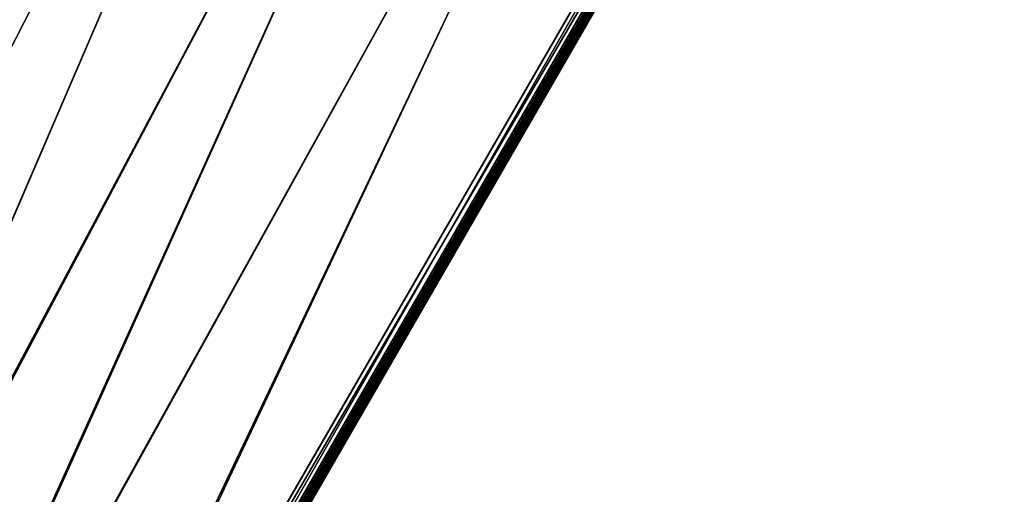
# Model space of a CAD drawing. Header units: inches. Extents: x 0 to 31.9, y -32.8 to 0.
# Tile 20 of 75: x 19.6 to 31.8, y -23.5 to -17.7. Entities that reach past the tile are written whole.
import ezdxf

# ---------------------------------------------------------------- set-up
doc = ezdxf.new("R2010")
doc.units = ezdxf.units.IN
doc.header["$LTSCALE"] = 0.03937
doc.header["$MEASUREMENT"] = 0
for name, color, linetype in [('A-FURN-3-ST', 151, 'Continuous'), ('A-FURN-3-ST-SEAM', 250, 'Continuous'), ('A-FURN-3-STITCH', 15, 'Continuous')]:
    doc.layers.add(name, color=color, linetype=linetype)

msp = doc.modelspace()

# ---------------------------------------------------------------- meshes
at = {"layer": 'A-FURN-3-ST'}
mesh = msp.add_polyface(dxfattribs=at)
corners = [(31.627, -8.971, 5.25), (18.12, -32.366, 5.25), (31.598, -8.954, 5.125), (18.091, -32.349, 5.125), (31.519, -8.908, 5.033), (18.012, -32.304, 5.033), (31.411, -8.846, 5), (17.904, -32.241, 5), (31.107, -9.373, 18), (18.204, -31.722, 18), (31.215, -9.435, 17.967), (18.312, -31.784, 17.967), (31.294, -9.481, 17.875), (18.391, -31.83, 17.875), (31.323, -9.498, 17.75), (18.42, -31.847, 17.75), (29.505, -7.798, 5), (16.425, -31.446, 5), (27.564, -6.817, 5), (14.91, -30.719, 5), (25.591, -5.903, 5), (23.588, -5.058, 5), (13.364, -30.064, 5), (21.556, -4.282, 5), (11.789, -29.481, 5), (19.499, -3.576, 5), (10.188, -28.972, 5), (17.42, -2.941, 5), (15.319, -2.379, 5), (8.566, -28.537, 5), (31.752, -8.754, 5.5), (17.995, -32.583, 5.5), (31.748, -8.762, 16.901), (17.995, -32.583, 16.9), (13.875, -29.93, 17.963), (13.587, -29.507, 18), (12.425, -29.371, 17.963), (11.985, -28.914, 18), (10.953, -28.874, 17.963), (10.358, -28.396, 18), (10.048, -29.451, 16.9), (11.626, -29.954, 16.9), (10.72, -29.616, 17.185), (12.161, -30.103, 17.185), (12.198, -29.999, 17.45), (10.753, -29.511, 17.45), (12.258, -29.835, 17.678), (10.806, -29.345, 17.678), (12.335, -29.621, 17.853), (10.874, -29.127, 17.853), (13.774, -30.176, 17.853), (11.626, -29.954, 5.5), (10.048, -29.451, 5.5), (13.293, -30.242, 5.038), (11.726, -29.662, 5.038), (10.059, -29.415, 5.309), (11.638, -29.918, 5.309), (11.674, -29.815, 5.146), (10.089, -29.311, 5.146), (10.135, -29.155, 5.038), (29.219, -8.336, 18), (16.7, -30.912, 18), (27.298, -7.364, 18), (15.159, -30.173, 18), (25.344, -6.46, 18), (23.36, -5.622, 18), (21.348, -4.854, 18), (19.311, -4.155, 18), (17.252, -3.527, 18), (8.708, -27.954, 18), (15.172, -2.969, 18), (13.074, -2.484, 18)]
mesh.append_faces([[corners[k] for k in face] for face in [(0, 1, 2), (2, 1, 3), (2, 3, 4), (4, 3, 5), (4, 5, 6), (6, 5, 7), (8, 9, 10), (10, 9, 11), (10, 11, 12), (12, 11, 13), (12, 13, 14), (14, 13, 15), (6, 7, 16), (16, 7, 17), (16, 17, 18), (18, 17, 19), (18, 19, 20), (20, 19, 21), (21, 19, 22), (21, 22, 23), (23, 22, 24), (23, 24, 25), (25, 24, 26), (25, 26, 27), (27, 26, 28), (28, 26, 29), (0, 30, 1), (1, 30, 31), (30, 32, 31), (31, 32, 33), (33, 32, 14), (33, 14, 15), (34, 35, 36), (36, 35, 37), (36, 37, 38), (38, 37, 39), (40, 41, 42), (42, 43, 44, 45), (45, 44, 46, 47), (47, 46, 48, 49), (49, 48, 36, 38), (48, 50, 34, 36), (51, 41, 52), (24, 53, 54), (24, 54, 26), (51, 55, 56), (57, 56, 55, 58), (54, 57, 58, 59), (8, 60, 9), (9, 60, 61), (61, 60, 62), (61, 62, 63), (63, 62, 64), (63, 64, 35), (35, 64, 65), (35, 65, 66), (35, 66, 37), (37, 66, 67), (37, 67, 39), (39, 67, 68), (39, 68, 69), (69, 68, 70), (69, 70, 71)]])
at = {"layer": 'A-FURN-3-ST-SEAM'}
mesh = msp.add_polyface(dxfattribs=at)
corners = [(0.096, -17.386, 17.919), (0.1, -22.148, 17.9), (0.1, -17.386, 17.9), (0.097, -26.91, 17.883), (0.1, -26.91, 17.9), (0.097, -27.005, 17.878), (0.1, -27.006, 17.895), (0.1, -27.095, 17.883), (0.097, -27.1, 17.864), (0.1, -27.103, 17.881), (0.1, -27.277, 17.83), (0.097, -27.286, 17.808), (0.1, -27.293, 17.824), (0.1, -13.03, 17.9), (0.096, -13.03, 17.919), (0.096, -17.386, 17.881), (0.1, -1.103, 17.9), (0.097, -1.103, 17.883), (0.097, -0.121, 16.901), (0.1, -0.095, 5.5), (0.1, -0.099, 11.201), (0.1, -0.103, 16.901), (0.097, -0.137, 17.08), (0.1, -0.12, 17.083), (0.097, -0.19, 17.262), (0.1, -0.174, 17.269), (0.097, -0.281, 17.438), (0.1, -0.267, 17.448), (0.097, -0.409, 17.595), (0.1, -0.397, 17.607), (0.097, -0.566, 17.722), (0.1, -0.556, 17.737), (0.097, -0.742, 17.814), (0.1, -0.735, 17.83), (0.097, -0.924, 17.866), (0.1, -0.921, 17.883), (23.123, -23.563, 17.854), (18.357, -31.809, 17.856), (23.109, -23.555, 17.865), (18.345, -31.802, 17.868), (23.099, -23.55, 17.881), (20.715, -27.672, 17.9), (23.096, -23.548, 17.9), (23.139, -23.573, 17.85), (18.371, -31.817, 17.85), (23.179, -23.596, 17.919), (18.42, -31.846, 17.905), (23.183, -23.598, 17.9), (18.419, -31.845, 17.887), (23.179, -23.596, 17.881), (23.17, -23.59, 17.865), (18.401, -31.834, 17.859), (23.156, -23.582, 17.854), (18.387, -31.826, 17.851), (23.17, -23.59, 17.935), (18.416, -31.843, 17.922), (23.156, -23.582, 17.946), (18.407, -31.838, 17.936), (23.139, -23.573, 17.95), (18.394, -31.831, 17.946), (23.123, -23.563, 17.946), (18.364, -31.813, 17.947), (23.109, -23.555, 17.935), (18.35, -31.805, 17.939), (23.099, -23.55, 17.919), (18.34, -31.799, 17.926), (25.277, -19.777, 17.881), (25.287, -19.783, 17.865), (25.301, -19.791, 17.854), (25.317, -19.8, 17.85), (25.334, -19.81, 17.854), (25.348, -19.818, 17.865), (25.357, -19.824, 17.881), (25.361, -19.825, 17.9), (25.357, -19.824, 17.919), (25.348, -19.818, 17.935), (25.334, -19.81, 17.946), (25.317, -19.8, 17.95), (25.301, -19.791, 17.946), (25.287, -19.783, 17.935), (25.277, -19.777, 17.919), (25.274, -19.775, 17.9)]
mesh.append_faces([[corners[k] for k in face] for face in [(0, 1, 2), (3, 2, 1), (3, 1, 4), (5, 4, 6), (5, 6, 7), (8, 7, 9), (8, 9, 10), (11, 10, 12), (13, 14, 2), (15, 13, 2), (16, 13, 17), (16, 14, 13), (18, 19, 20), (18, 20, 21), (22, 21, 23), (24, 23, 25), (26, 25, 27), (28, 27, 29), (30, 29, 31), (32, 31, 33), (34, 33, 35), (17, 35, 16), (36, 37, 38), (38, 39, 40), (41, 42, 40), (36, 43, 44), (45, 46, 47), (47, 48, 49), (49, 48, 50), (50, 51, 52), (52, 53, 43), (45, 54, 55), (54, 56, 57), (56, 58, 59), (58, 60, 61), (60, 62, 63), (62, 64, 65), (64, 42, 41), (42, 66, 40), (40, 67, 38), (38, 68, 36), (36, 69, 43), (43, 70, 52), (52, 71, 50), (50, 72, 49), (49, 73, 47), (47, 74, 45), (45, 75, 54), (54, 76, 56), (56, 77, 58), (58, 78, 60), (60, 79, 62), (62, 80, 64), (64, 81, 42)]])
mesh = msp.add_polyface(dxfattribs=at)
corners = [(25.274, -19.775, 17.9), (25.277, -19.777, 17.881), (23.096, -23.548, 17.9), (23.099, -23.55, 17.881), (25.287, -19.783, 17.865), (23.109, -23.555, 17.865), (25.301, -19.791, 17.854), (23.123, -23.563, 17.854), (25.317, -19.8, 17.85), (23.139, -23.573, 17.85), (25.334, -19.81, 17.854), (23.156, -23.582, 17.854), (25.348, -19.818, 17.865), (23.17, -23.59, 17.865), (25.357, -19.824, 17.881), (23.179, -23.596, 17.881), (25.361, -19.825, 17.9), (23.183, -23.598, 17.9), (25.357, -19.824, 17.919), (23.179, -23.596, 17.919), (25.348, -19.818, 17.935), (23.17, -23.59, 17.935), (25.334, -19.81, 17.946), (23.156, -23.582, 17.946), (25.317, -19.8, 17.95), (23.139, -23.573, 17.95), (25.301, -19.791, 17.946), (23.123, -23.563, 17.946), (25.287, -19.783, 17.935), (23.109, -23.555, 17.935), (25.277, -19.777, 17.919), (23.099, -23.55, 17.919), (31.237, -9.447, 17.9), (31.243, -9.45, 17.926), (31.298, -9.481, 17.946), (31.267, -9.464, 17.947), (31.254, -9.456, 17.939), (31.31, -9.489, 17.936), (31.405, -9.325, 17.919), (31.393, -9.316, 17.928), (31.415, -9.338, 17.888), (31.413, -9.333, 17.904), (31.319, -9.494, 17.922), (31.324, -9.496, 17.905), (31.322, -9.496, 17.887), (31.412, -9.34, 17.87), (31.26, -9.46, 17.856), (31.275, -9.468, 17.85), (31.29, -9.477, 17.851), (31.304, -9.485, 17.859), (31.248, -9.453, 17.868), (31.24, -9.448, 17.883), (31.361, -9.318, 17.834), (31.377, -9.327, 17.835), (31.391, -9.334, 17.843)]
mesh.append_faces([[corners[k] for k in face] for face in [(0, 1, 2), (3, 1, 4), (5, 4, 6), (7, 6, 8), (9, 8, 10), (11, 10, 12), (13, 12, 14), (15, 14, 16), (17, 16, 18), (19, 18, 20), (21, 20, 22), (23, 22, 24), (25, 24, 26), (27, 26, 28), (29, 28, 30), (31, 30, 0), (0, 30, 32), (32, 30, 33), (34, 35, 24), (24, 35, 26), (26, 35, 36), (26, 36, 28), (28, 36, 33), (28, 33, 30), (24, 22, 34), (34, 22, 37), (34, 37, 38, 39), (40, 41, 42, 43), (43, 42, 18), (18, 42, 20), (20, 42, 37), (20, 37, 22), (18, 16, 43), (43, 16, 44), (43, 44, 45, 40), (46, 47, 6), (6, 47, 8), (8, 47, 48), (8, 48, 10), (10, 48, 49), (10, 49, 12), (12, 49, 44), (12, 44, 14), (14, 44, 16), (6, 4, 46), (46, 4, 50), (32, 51, 0), (0, 51, 1), (1, 51, 50), (1, 50, 4), (48, 47, 52, 53), (45, 44, 49, 54), (54, 49, 48, 53), (38, 37, 42, 41)]])
at = {"layer": 'A-FURN-3-STITCH'}
mesh = msp.add_polymesh((7, 4), dxfattribs=at)
for k, corner in enumerate([(26.363, -17.871, 17.956), (26.365, -17.872, 17.954), (26.368, -17.874, 17.951), (26.37, -17.875, 17.95), (26.386, -17.84, 17.961), (26.39, -17.842, 17.964), (26.394, -17.844, 17.961), (26.393, -17.844, 17.956), (26.407, -17.807, 17.965), (26.411, -17.81, 17.967), (26.415, -17.812, 17.964), (26.415, -17.812, 17.959), (26.428, -17.774, 17.965), (26.432, -17.776, 17.968), (26.435, -17.778, 17.965), (26.435, -17.778, 17.959), (26.446, -17.74, 17.963), (26.451, -17.742, 17.966), (26.454, -17.744, 17.963), (26.454, -17.744, 17.957), (26.464, -17.705, 17.959), (26.468, -17.707, 17.961), (26.471, -17.709, 17.958), (26.471, -17.709, 17.953), (26.479, -17.67, 17.952), (26.481, -17.671, 17.951), (26.485, -17.673, 17.948), (26.486, -17.674, 17.946)]):
    mesh.set_mesh_vertex(divmod(k, 4), corner)
mesh = msp.add_polymesh((7, 4), dxfattribs=at)
for k, corner in enumerate([(26.227, -18.106, 17.956), (26.229, -18.107, 17.954), (26.233, -18.109, 17.951), (26.234, -18.11, 17.95), (26.25, -18.075, 17.961), (26.254, -18.077, 17.964), (26.258, -18.079, 17.961), (26.257, -18.079, 17.956), (26.272, -18.042, 17.965), (26.276, -18.045, 17.967), (26.279, -18.047, 17.964), (26.279, -18.047, 17.959), (26.292, -18.009, 17.965), (26.296, -18.011, 17.968), (26.3, -18.014, 17.965), (26.299, -18.013, 17.959), (26.311, -17.975, 17.963), (26.315, -17.977, 17.966), (26.318, -17.979, 17.963), (26.318, -17.979, 17.957), (26.328, -17.94, 17.959), (26.332, -17.942, 17.961), (26.336, -17.944, 17.958), (26.335, -17.944, 17.953), (26.343, -17.905, 17.952), (26.345, -17.906, 17.951), (26.349, -17.908, 17.948), (26.351, -17.909, 17.946)]):
    mesh.set_mesh_vertex(divmod(k, 4), corner)
mesh = msp.add_polymesh((7, 4), dxfattribs=at)
for k, corner in enumerate([(26.091, -18.341, 17.956), (26.093, -18.342, 17.954), (26.097, -18.344, 17.951), (26.099, -18.346, 17.95), (26.114, -18.31, 17.961), (26.118, -18.312, 17.964), (26.122, -18.315, 17.961), (26.122, -18.314, 17.956), (26.136, -18.278, 17.965), (26.14, -18.28, 17.967), (26.144, -18.282, 17.964), (26.143, -18.282, 17.959), (26.156, -18.244, 17.965), (26.16, -18.246, 17.968), (26.164, -18.249, 17.965), (26.164, -18.249, 17.959), (26.175, -18.21, 17.963), (26.179, -18.212, 17.966), (26.183, -18.214, 17.963), (26.182, -18.214, 17.957), (26.192, -18.175, 17.959), (26.196, -18.177, 17.961), (26.2, -18.18, 17.958), (26.199, -18.179, 17.953), (26.207, -18.14, 17.952), (26.209, -18.141, 17.951), (26.213, -18.143, 17.948), (26.215, -18.144, 17.946)]):
    mesh.set_mesh_vertex(divmod(k, 4), corner)
mesh = msp.add_polymesh((7, 4), dxfattribs=at)
for k, corner in enumerate([(25.955, -18.576, 17.956), (25.957, -18.577, 17.954), (25.961, -18.58, 17.951), (25.963, -18.581, 17.95), (25.978, -18.545, 17.961), (25.982, -18.547, 17.964), (25.986, -18.55, 17.961), (25.986, -18.55, 17.956), (26, -18.513, 17.965), (26.004, -18.515, 17.967), (26.008, -18.517, 17.964), (26.008, -18.517, 17.959), (26.02, -18.479, 17.965), (26.024, -18.482, 17.968), (26.028, -18.484, 17.965), (26.028, -18.484, 17.959), (26.039, -18.445, 17.963), (26.043, -18.447, 17.966), (26.047, -18.45, 17.963), (26.047, -18.449, 17.957), (26.056, -18.41, 17.959), (26.06, -18.413, 17.961), (26.064, -18.415, 17.958), (26.064, -18.415, 17.953), (26.072, -18.375, 17.952), (26.074, -18.376, 17.951), (26.077, -18.378, 17.948), (26.079, -18.379, 17.946)]):
    mesh.set_mesh_vertex(divmod(k, 4), corner)
mesh = msp.add_polymesh((7, 4), dxfattribs=at)
for k, corner in enumerate([(25.82, -18.811, 17.956), (25.822, -18.813, 17.954), (25.825, -18.815, 17.951), (25.827, -18.816, 17.95), (25.843, -18.78, 17.961), (25.847, -18.783, 17.964), (25.85, -18.785, 17.961), (25.85, -18.785, 17.956), (25.864, -18.748, 17.965), (25.868, -18.75, 17.967), (25.872, -18.752, 17.964), (25.872, -18.752, 17.959), (25.885, -18.714, 17.965), (25.889, -18.717, 17.968), (25.892, -18.719, 17.965), (25.892, -18.719, 17.959), (25.903, -18.68, 17.963), (25.907, -18.683, 17.966), (25.911, -18.685, 17.963), (25.911, -18.685, 17.957), (25.921, -18.645, 17.959), (25.925, -18.648, 17.961), (25.928, -18.65, 17.958), (25.928, -18.65, 17.953), (25.936, -18.61, 17.952), (25.938, -18.611, 17.951), (25.942, -18.613, 17.948), (25.943, -18.615, 17.946)]):
    mesh.set_mesh_vertex(divmod(k, 4), corner)
mesh = msp.add_polymesh((7, 4), dxfattribs=at)
for k, corner in enumerate([(25.684, -19.047, 17.956), (25.686, -19.048, 17.954), (25.69, -19.05, 17.951), (25.691, -19.051, 17.95), (25.707, -19.015, 17.961), (25.711, -19.018, 17.964), (25.715, -19.02, 17.961), (25.714, -19.02, 17.956), (25.729, -18.983, 17.965), (25.733, -18.985, 17.967), (25.736, -18.988, 17.964), (25.736, -18.987, 17.959), (25.749, -18.95, 17.965), (25.753, -18.952, 17.968), (25.757, -18.954, 17.965), (25.756, -18.954, 17.959), (25.768, -18.915, 17.963), (25.772, -18.918, 17.966), (25.775, -18.92, 17.963), (25.775, -18.92, 17.957), (25.785, -18.881, 17.959), (25.789, -18.883, 17.961), (25.793, -18.885, 17.958), (25.792, -18.885, 17.953), (25.8, -18.845, 17.952), (25.802, -18.846, 17.951), (25.806, -18.849, 17.948), (25.808, -18.85, 17.946)]):
    mesh.set_mesh_vertex(divmod(k, 4), corner)
mesh = msp.add_polymesh((7, 4), dxfattribs=at)
for k, corner in enumerate([(25.548, -19.282, 17.956), (25.55, -19.283, 17.954), (25.554, -19.285, 17.951), (25.556, -19.286, 17.95), (25.571, -19.251, 17.961), (25.575, -19.253, 17.964), (25.579, -19.255, 17.961), (25.579, -19.255, 17.956), (25.593, -19.218, 17.965), (25.597, -19.221, 17.967), (25.601, -19.223, 17.964), (25.6, -19.223, 17.959), (25.613, -19.185, 17.965), (25.617, -19.187, 17.968), (25.621, -19.189, 17.965), (25.621, -19.189, 17.959), (25.632, -19.151, 17.963), (25.636, -19.153, 17.966), (25.64, -19.155, 17.963), (25.639, -19.155, 17.957), (25.649, -19.116, 17.959), (25.653, -19.118, 17.961), (25.657, -19.12, 17.958), (25.656, -19.12, 17.953), (25.664, -19.08, 17.952), (25.666, -19.082, 17.951), (25.67, -19.084, 17.948), (25.672, -19.085, 17.946)]):
    mesh.set_mesh_vertex(divmod(k, 4), corner)
mesh = msp.add_polymesh((7, 4), dxfattribs=at)
for k, corner in enumerate([(25.412, -19.517, 17.956), (25.414, -19.518, 17.954), (25.418, -19.52, 17.951), (25.42, -19.521, 17.95), (25.435, -19.486, 17.961), (25.439, -19.488, 17.964), (25.443, -19.49, 17.961), (25.443, -19.49, 17.956), (25.457, -19.453, 17.965), (25.461, -19.456, 17.967), (25.465, -19.458, 17.964), (25.464, -19.458, 17.959), (25.477, -19.42, 17.965), (25.481, -19.422, 17.968), (25.485, -19.424, 17.965), (25.485, -19.424, 17.959), (25.496, -19.386, 17.963), (25.5, -19.388, 17.966), (25.504, -19.39, 17.963), (25.504, -19.39, 17.957), (25.513, -19.351, 17.959), (25.517, -19.353, 17.961), (25.521, -19.355, 17.958), (25.521, -19.355, 17.953), (25.529, -19.316, 17.952), (25.531, -19.317, 17.951), (25.534, -19.319, 17.948), (25.536, -19.32, 17.946)]):
    mesh.set_mesh_vertex(divmod(k, 4), corner)
mesh = msp.add_polymesh((7, 4), dxfattribs=at)
for k, corner in enumerate([(25.277, -19.752, 17.956), (25.279, -19.753, 17.954), (25.282, -19.755, 17.951), (25.284, -19.756, 17.95), (25.3, -19.721, 17.961), (25.304, -19.723, 17.964), (25.307, -19.725, 17.961), (25.307, -19.725, 17.956), (25.321, -19.689, 17.965), (25.325, -19.691, 17.967), (25.329, -19.693, 17.964), (25.329, -19.693, 17.959), (25.342, -19.655, 17.965), (25.346, -19.657, 17.968), (25.349, -19.66, 17.965), (25.349, -19.659, 17.959), (25.36, -19.621, 17.963), (25.364, -19.623, 17.966), (25.368, -19.625, 17.963), (25.368, -19.625, 17.957), (25.377, -19.586, 17.959), (25.382, -19.588, 17.961), (25.385, -19.59, 17.958), (25.385, -19.59, 17.953), (25.393, -19.551, 17.952), (25.395, -19.552, 17.951), (25.398, -19.554, 17.948), (25.4, -19.555, 17.946)]):
    mesh.set_mesh_vertex(divmod(k, 4), corner)
mesh = msp.add_polymesh((7, 4), dxfattribs=at)
for k, corner in enumerate([(25.141, -19.987, 17.956), (25.143, -19.988, 17.954), (25.146, -19.991, 17.951), (25.148, -19.992, 17.95), (25.164, -19.956, 17.961), (25.168, -19.958, 17.964), (25.172, -19.961, 17.961), (25.171, -19.96, 17.956), (25.186, -19.924, 17.965), (25.19, -19.926, 17.967), (25.193, -19.928, 17.964), (25.193, -19.928, 17.959), (25.206, -19.89, 17.965), (25.21, -19.893, 17.968), (25.214, -19.895, 17.965), (25.213, -19.895, 17.959), (25.225, -19.856, 17.963), (25.229, -19.858, 17.966), (25.232, -19.861, 17.963), (25.232, -19.86, 17.957), (25.242, -19.821, 17.959), (25.246, -19.823, 17.961), (25.25, -19.826, 17.958), (25.249, -19.826, 17.953), (25.257, -19.786, 17.952), (25.259, -19.787, 17.951), (25.263, -19.789, 17.948), (25.265, -19.79, 17.946)]):
    mesh.set_mesh_vertex(divmod(k, 4), corner)
mesh = msp.add_polymesh((7, 4), dxfattribs=at)
for k, corner in enumerate([(25.005, -20.222, 17.956), (25.007, -20.223, 17.954), (25.011, -20.226, 17.951), (25.013, -20.227, 17.95), (25.028, -20.191, 17.961), (25.032, -20.194, 17.964), (25.036, -20.196, 17.961), (25.035, -20.196, 17.956), (25.05, -20.159, 17.965), (25.054, -20.161, 17.967), (25.058, -20.163, 17.964), (25.057, -20.163, 17.959), (25.07, -20.125, 17.965), (25.074, -20.128, 17.968), (25.078, -20.13, 17.965), (25.077, -20.13, 17.959), (25.089, -20.091, 17.963), (25.093, -20.093, 17.966), (25.097, -20.096, 17.963), (25.096, -20.096, 17.957), (25.106, -20.056, 17.959), (25.11, -20.059, 17.961), (25.114, -20.061, 17.958), (25.113, -20.061, 17.953), (25.121, -20.021, 17.952), (25.123, -20.022, 17.951), (25.127, -20.024, 17.948), (25.129, -20.025, 17.946)]):
    mesh.set_mesh_vertex(divmod(k, 4), corner)
mesh = msp.add_polymesh((7, 4), dxfattribs=at)
for k, corner in enumerate([(24.869, -20.458, 17.956), (24.871, -20.459, 17.954), (24.875, -20.461, 17.951), (24.877, -20.462, 17.95), (24.892, -20.426, 17.961), (24.896, -20.429, 17.964), (24.9, -20.431, 17.961), (24.9, -20.431, 17.956), (24.914, -20.394, 17.965), (24.918, -20.396, 17.967), (24.922, -20.398, 17.964), (24.921, -20.398, 17.959), (24.934, -20.361, 17.965), (24.938, -20.363, 17.968), (24.942, -20.365, 17.965), (24.942, -20.365, 17.959), (24.953, -20.326, 17.963), (24.957, -20.329, 17.966), (24.961, -20.331, 17.963), (24.96, -20.331, 17.957), (24.97, -20.291, 17.959), (24.974, -20.294, 17.961), (24.978, -20.296, 17.958), (24.978, -20.296, 17.953), (24.986, -20.256, 17.952), (24.987, -20.257, 17.951), (24.991, -20.26, 17.948), (24.993, -20.261, 17.946)]):
    mesh.set_mesh_vertex(divmod(k, 4), corner)
mesh = msp.add_polymesh((7, 4), dxfattribs=at)
for k, corner in enumerate([(24.734, -20.693, 17.956), (24.735, -20.694, 17.954), (24.739, -20.696, 17.951), (24.741, -20.697, 17.95), (24.757, -20.662, 17.961), (24.761, -20.664, 17.964), (24.764, -20.666, 17.961), (24.764, -20.666, 17.956), (24.778, -20.629, 17.965), (24.782, -20.631, 17.967), (24.786, -20.634, 17.964), (24.786, -20.634, 17.959), (24.799, -20.596, 17.965), (24.803, -20.598, 17.968), (24.806, -20.6, 17.965), (24.806, -20.6, 17.959), (24.817, -20.561, 17.963), (24.821, -20.564, 17.966), (24.825, -20.566, 17.963), (24.825, -20.566, 17.957), (24.834, -20.527, 17.959), (24.839, -20.529, 17.961), (24.842, -20.531, 17.958), (24.842, -20.531, 17.953), (24.85, -20.491, 17.952), (24.852, -20.492, 17.951), (24.855, -20.495, 17.948), (24.857, -20.496, 17.946)]):
    mesh.set_mesh_vertex(divmod(k, 4), corner)
mesh = msp.add_polymesh((7, 4), dxfattribs=at)
for k, corner in enumerate([(24.598, -20.928, 17.956), (24.6, -20.929, 17.954), (24.603, -20.931, 17.951), (24.605, -20.932, 17.95), (24.621, -20.897, 17.961), (24.625, -20.899, 17.964), (24.629, -20.901, 17.961), (24.628, -20.901, 17.956), (24.642, -20.864, 17.965), (24.647, -20.867, 17.967), (24.65, -20.869, 17.964), (24.65, -20.869, 17.959), (24.663, -20.831, 17.965), (24.667, -20.833, 17.968), (24.671, -20.835, 17.965), (24.67, -20.835, 17.959), (24.682, -20.797, 17.963), (24.686, -20.799, 17.966), (24.689, -20.801, 17.963), (24.689, -20.801, 17.957), (24.699, -20.762, 17.959), (24.703, -20.764, 17.961), (24.706, -20.766, 17.958), (24.706, -20.766, 17.953), (24.714, -20.726, 17.952), (24.716, -20.728, 17.951), (24.72, -20.73, 17.948), (24.722, -20.731, 17.946)]):
    mesh.set_mesh_vertex(divmod(k, 4), corner)
mesh = msp.add_polymesh((7, 4), dxfattribs=at)
for k, corner in enumerate([(24.462, -21.163, 17.956), (24.464, -21.164, 17.954), (24.468, -21.166, 17.951), (24.469, -21.167, 17.95), (24.485, -21.132, 17.961), (24.489, -21.134, 17.964), (24.493, -21.136, 17.961), (24.492, -21.136, 17.956), (24.507, -21.099, 17.965), (24.511, -21.102, 17.967), (24.514, -21.104, 17.964), (24.514, -21.104, 17.959), (24.527, -21.066, 17.965), (24.531, -21.068, 17.968), (24.535, -21.071, 17.965), (24.534, -21.07, 17.959), (24.546, -21.032, 17.963), (24.55, -21.034, 17.966), (24.554, -21.036, 17.963), (24.553, -21.036, 17.957), (24.563, -20.997, 17.959), (24.567, -20.999, 17.961), (24.571, -21.001, 17.958), (24.57, -21.001, 17.953), (24.578, -20.962, 17.952), (24.58, -20.963, 17.951), (24.584, -20.965, 17.948), (24.586, -20.966, 17.946)]):
    mesh.set_mesh_vertex(divmod(k, 4), corner)
mesh = msp.add_polymesh((7, 4), dxfattribs=at)
for k, corner in enumerate([(24.326, -21.398, 17.956), (24.328, -21.399, 17.954), (24.332, -21.401, 17.951), (24.334, -21.403, 17.95), (24.349, -21.367, 17.961), (24.353, -21.369, 17.964), (24.357, -21.371, 17.961), (24.357, -21.371, 17.956), (24.371, -21.335, 17.965), (24.375, -21.337, 17.967), (24.379, -21.339, 17.964), (24.378, -21.339, 17.959), (24.391, -21.301, 17.965), (24.395, -21.303, 17.968), (24.399, -21.306, 17.965), (24.399, -21.306, 17.959), (24.41, -21.267, 17.963), (24.414, -21.269, 17.966), (24.418, -21.271, 17.963), (24.417, -21.271, 17.957), (24.427, -21.232, 17.959), (24.431, -21.234, 17.961), (24.435, -21.237, 17.958), (24.435, -21.236, 17.953), (24.443, -21.197, 17.952), (24.444, -21.198, 17.951), (24.448, -21.2, 17.948), (24.45, -21.201, 17.946)]):
    mesh.set_mesh_vertex(divmod(k, 4), corner)
mesh = msp.add_polymesh((7, 4), dxfattribs=at)
for k, corner in enumerate([(24.191, -21.633, 17.956), (24.192, -21.634, 17.954), (24.196, -21.637, 17.951), (24.198, -21.638, 17.95), (24.213, -21.602, 17.961), (24.218, -21.604, 17.964), (24.221, -21.607, 17.961), (24.221, -21.607, 17.956), (24.235, -21.57, 17.965), (24.239, -21.572, 17.967), (24.243, -21.574, 17.964), (24.243, -21.574, 17.959), (24.255, -21.536, 17.965), (24.26, -21.539, 17.968), (24.263, -21.541, 17.965), (24.263, -21.541, 17.959), (24.274, -21.502, 17.963), (24.278, -21.504, 17.966), (24.282, -21.507, 17.963), (24.282, -21.506, 17.957), (24.291, -21.467, 17.959), (24.295, -21.47, 17.961), (24.299, -21.472, 17.958), (24.299, -21.472, 17.953), (24.307, -21.432, 17.952), (24.309, -21.433, 17.951), (24.312, -21.435, 17.948), (24.314, -21.436, 17.946)]):
    mesh.set_mesh_vertex(divmod(k, 4), corner)
mesh = msp.add_polymesh((7, 4), dxfattribs=at)
for k, corner in enumerate([(24.055, -21.868, 17.956), (24.057, -21.87, 17.954), (24.06, -21.872, 17.951), (24.062, -21.873, 17.95), (24.078, -21.837, 17.961), (24.082, -21.84, 17.964), (24.085, -21.842, 17.961), (24.085, -21.842, 17.956), (24.099, -21.805, 17.965), (24.103, -21.807, 17.967), (24.107, -21.809, 17.964), (24.107, -21.809, 17.959), (24.12, -21.771, 17.965), (24.124, -21.774, 17.968), (24.127, -21.776, 17.965), (24.127, -21.776, 17.959), (24.138, -21.737, 17.963), (24.143, -21.74, 17.966), (24.146, -21.742, 17.963), (24.146, -21.742, 17.957), (24.156, -21.702, 17.959), (24.16, -21.705, 17.961), (24.163, -21.707, 17.958), (24.163, -21.707, 17.953), (24.171, -21.667, 17.952), (24.173, -21.668, 17.951), (24.177, -21.67, 17.948), (24.178, -21.671, 17.946)]):
    mesh.set_mesh_vertex(divmod(k, 4), corner)
mesh = msp.add_polymesh((7, 4), dxfattribs=at)
for k, corner in enumerate([(23.919, -22.104, 17.956), (23.921, -22.105, 17.954), (23.925, -22.107, 17.951), (23.926, -22.108, 17.95), (23.942, -22.072, 17.961), (23.946, -22.075, 17.964), (23.95, -22.077, 17.961), (23.949, -22.077, 17.956), (23.964, -22.04, 17.965), (23.968, -22.042, 17.967), (23.971, -22.045, 17.964), (23.971, -22.044, 17.959), (23.984, -22.007, 17.965), (23.988, -22.009, 17.968), (23.992, -22.011, 17.965), (23.991, -22.011, 17.959), (24.003, -21.972, 17.963), (24.007, -21.975, 17.966), (24.01, -21.977, 17.963), (24.01, -21.977, 17.957), (24.02, -21.938, 17.959), (24.024, -21.94, 17.961), (24.028, -21.942, 17.958), (24.027, -21.942, 17.953), (24.035, -21.902, 17.952), (24.037, -21.903, 17.951), (24.041, -21.906, 17.948), (24.043, -21.907, 17.946)]):
    mesh.set_mesh_vertex(divmod(k, 4), corner)
mesh = msp.add_polymesh((7, 4), dxfattribs=at)
for k, corner in enumerate([(23.783, -22.339, 17.956), (23.785, -22.34, 17.954), (23.789, -22.342, 17.951), (23.791, -22.343, 17.95), (23.806, -22.308, 17.961), (23.81, -22.31, 17.964), (23.814, -22.312, 17.961), (23.814, -22.312, 17.956), (23.828, -22.275, 17.965), (23.832, -22.277, 17.967), (23.836, -22.28, 17.964), (23.835, -22.28, 17.959), (23.848, -22.242, 17.965), (23.852, -22.244, 17.968), (23.856, -22.246, 17.965), (23.856, -22.246, 17.959), (23.867, -22.208, 17.963), (23.871, -22.21, 17.966), (23.875, -22.212, 17.963), (23.874, -22.212, 17.957), (23.884, -22.173, 17.959), (23.888, -22.175, 17.961), (23.892, -22.177, 17.958), (23.891, -22.177, 17.953), (23.899, -22.137, 17.952), (23.901, -22.139, 17.951), (23.905, -22.141, 17.948), (23.907, -22.142, 17.946)]):
    mesh.set_mesh_vertex(divmod(k, 4), corner)
mesh = msp.add_polymesh((7, 4), dxfattribs=at)
for k, corner in enumerate([(23.647, -22.574, 17.956), (23.649, -22.575, 17.954), (23.653, -22.577, 17.951), (23.655, -22.578, 17.95), (23.67, -22.543, 17.961), (23.674, -22.545, 17.964), (23.678, -22.547, 17.961), (23.678, -22.547, 17.956), (23.692, -22.51, 17.965), (23.696, -22.513, 17.967), (23.7, -22.515, 17.964), (23.7, -22.515, 17.959), (23.712, -22.477, 17.965), (23.716, -22.479, 17.968), (23.72, -22.481, 17.965), (23.72, -22.481, 17.959), (23.731, -22.443, 17.963), (23.735, -22.445, 17.966), (23.739, -22.447, 17.963), (23.739, -22.447, 17.957), (23.748, -22.408, 17.959), (23.752, -22.41, 17.961), (23.756, -22.412, 17.958), (23.756, -22.412, 17.953), (23.764, -22.373, 17.952), (23.766, -22.374, 17.951), (23.769, -22.376, 17.948), (23.771, -22.377, 17.946)]):
    mesh.set_mesh_vertex(divmod(k, 4), corner)
mesh = msp.add_polymesh((7, 4), dxfattribs=at)
for k, corner in enumerate([(23.512, -22.809, 17.956), (23.514, -22.81, 17.954), (23.517, -22.812, 17.951), (23.519, -22.813, 17.95), (23.535, -22.778, 17.961), (23.539, -22.78, 17.964), (23.542, -22.782, 17.961), (23.542, -22.782, 17.956), (23.556, -22.745, 17.965), (23.56, -22.748, 17.967), (23.564, -22.75, 17.964), (23.564, -22.75, 17.959), (23.577, -22.712, 17.965), (23.581, -22.714, 17.968), (23.584, -22.717, 17.965), (23.584, -22.716, 17.959), (23.595, -22.678, 17.963), (23.599, -22.68, 17.966), (23.603, -22.682, 17.963), (23.603, -22.682, 17.957), (23.613, -22.643, 17.959), (23.617, -22.645, 17.961), (23.62, -22.647, 17.958), (23.62, -22.647, 17.953), (23.628, -22.608, 17.952), (23.63, -22.609, 17.951), (23.634, -22.611, 17.948), (23.635, -22.612, 17.946)]):
    mesh.set_mesh_vertex(divmod(k, 4), corner)
mesh = msp.add_polymesh((7, 4), dxfattribs=at)
for k, corner in enumerate([(23.376, -23.044, 17.956), (23.378, -23.045, 17.954), (23.382, -23.047, 17.951), (23.383, -23.049, 17.95), (23.399, -23.013, 17.961), (23.403, -23.015, 17.964), (23.407, -23.018, 17.961), (23.406, -23.017, 17.956), (23.421, -22.981, 17.965), (23.425, -22.983, 17.967), (23.428, -22.985, 17.964), (23.428, -22.985, 17.959), (23.441, -22.947, 17.965), (23.445, -22.95, 17.968), (23.449, -22.952, 17.965), (23.448, -22.952, 17.959), (23.46, -22.913, 17.963), (23.464, -22.915, 17.966), (23.467, -22.917, 17.963), (23.467, -22.917, 17.957), (23.477, -22.878, 17.959), (23.481, -22.88, 17.961), (23.485, -22.883, 17.958), (23.484, -22.883, 17.953), (23.492, -22.843, 17.952), (23.494, -22.844, 17.951), (23.498, -22.846, 17.948), (23.5, -22.847, 17.946)]):
    mesh.set_mesh_vertex(divmod(k, 4), corner)
mesh = msp.add_polymesh((7, 4), dxfattribs=at)
for k, corner in enumerate([(23.24, -23.279, 17.956), (23.242, -23.28, 17.954), (23.246, -23.283, 17.951), (23.248, -23.284, 17.95), (23.263, -23.248, 17.961), (23.267, -23.25, 17.964), (23.271, -23.253, 17.961), (23.271, -23.253, 17.956), (23.285, -23.216, 17.965), (23.289, -23.218, 17.967), (23.293, -23.22, 17.964), (23.292, -23.22, 17.959), (23.305, -23.182, 17.965), (23.309, -23.185, 17.968), (23.313, -23.187, 17.965), (23.313, -23.187, 17.959), (23.324, -23.148, 17.963), (23.328, -23.15, 17.966), (23.332, -23.153, 17.963), (23.331, -23.153, 17.957), (23.341, -23.113, 17.959), (23.345, -23.116, 17.961), (23.349, -23.118, 17.958), (23.348, -23.118, 17.953), (23.356, -23.078, 17.952), (23.358, -23.079, 17.951), (23.362, -23.081, 17.948), (23.364, -23.082, 17.946)]):
    mesh.set_mesh_vertex(divmod(k, 4), corner)
mesh = msp.add_polymesh((7, 4), dxfattribs=at)
for k, corner in enumerate([(23.104, -23.514, 17.956), (23.106, -23.516, 17.954), (23.11, -23.518, 17.951), (23.112, -23.519, 17.95), (23.127, -23.483, 17.961), (23.131, -23.486, 17.964), (23.135, -23.488, 17.961), (23.135, -23.488, 17.956), (23.149, -23.451, 17.965), (23.153, -23.453, 17.967), (23.157, -23.455, 17.964), (23.156, -23.455, 17.959), (23.169, -23.418, 17.965), (23.173, -23.42, 17.968), (23.177, -23.422, 17.965), (23.177, -23.422, 17.959), (23.188, -23.383, 17.963), (23.192, -23.386, 17.966), (23.196, -23.388, 17.963), (23.196, -23.388, 17.957), (23.205, -23.348, 17.959), (23.209, -23.351, 17.961), (23.213, -23.353, 17.958), (23.213, -23.353, 17.953), (23.221, -23.313, 17.952), (23.223, -23.314, 17.951), (23.226, -23.316, 17.948), (23.228, -23.318, 17.946)]):
    mesh.set_mesh_vertex(divmod(k, 4), corner)

doc.saveas('drawing.dxf')
